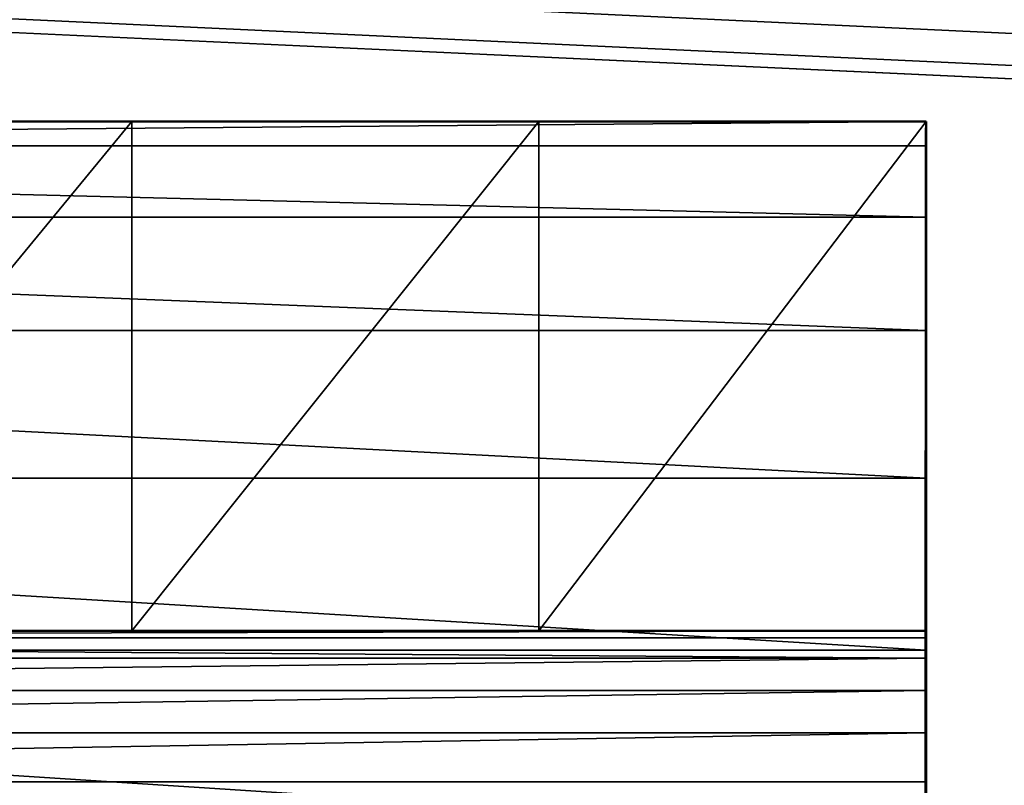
# Model space of a CAD drawing. Header units: millimetres. Extents: x 0 to 359, y -334 to 1.
# Tile 51 of 216: x 56.7 to 61.53, y -284.76 to -281. Entities that reach past the tile are written whole.
import ezdxf

# ---------------------------------------------------------------- set-up
doc = ezdxf.new("R2010")
doc.units = ezdxf.units.MM
doc.header["$MEASUREMENT"] = 0
doc.layers.add('0 Misc', color=7, linetype='Continuous', lineweight=35)
doc.layers.add('10 Raster Images', color=7, linetype='Continuous', lineweight=35)

msp = doc.modelspace()

# ---------------------------------------------------------------- linework, layer by layer
at = {"layer": '0 Misc', "color": 160, "linetype": 'Continuous', "lineweight": 25}
for p, q in [((347, -294.5, 320), (45.25, -280.299, 320)), ((347, -294.5, 320), (44.8882, -280.4489, 320)), ((347, -294.5, 320), (44.5, -280.5, 320)), ((61.1515, -281.5, 315.2661), (47.1507, -281.5, 300.0004)), ((61.1515, -281.5, 315.2661), (47.1515, -281.5, 315.2669)), ((59.2499, -281.5, 316.1067), (47.1515, -281.5, 315.2669)), ((59.2499, -281.5, 316.1067), (49.0532, -281.5, 316.1073)), ((57.2503, -281.5, 316.6763), (49.0532, -281.5, 316.1073)), ((57.2503, -281.5, 316.6763), (51.0529, -281.5, 316.6766)), ((61.1515, -281.5, 315.2661), (61.1505, -283.25, 296.9685)), ((61.1515, -281.5, 315.2661), (61.1505, -282.5251, 297.5247)), ((61.1515, -281.5, 315.2661), (61.1506, -281.9689, 298.2496)), ((61.1515, -281.5, 315.2661), (61.1506, -281.6193, 299.0937)), ((61.1507, -284.0341, 299.7408), (61.1505, -283.25, 296.9685)), ((61.1507, -284, 299.9996), (61.1505, -283.25, 296.9685)), ((61.1515, -284, 315.2661), (61.1505, -283.25, 296.9685)), ((47.1507, -284, 300.0004), (61.1515, -284, 315.2661)), ((47.1515, -284, 315.2669), (61.1515, -284, 315.2661)), ((47.1515, -284, 315.2669), (59.2499, -284, 316.1067)), ((49.0532, -284, 316.1073), (59.2499, -284, 316.1067)), ((49.0532, -284, 316.1073), (57.2503, -284, 316.6763)), ((51.0529, -284, 316.6766), (57.2503, -284, 316.6763)), ((61.1507, -284.0341, 299.7408), (61.1505, -284.0941, 296.6189)), ((61.1506, -285, 298.9996), (61.1505, -284.0941, 296.6189)), ((61.1506, -284.7412, 299.0337), (61.1505, -284.0941, 296.6189)), ((61.1506, -284.5, 299.1336), (61.1505, -284.0941, 296.6189)), ((61.1506, -284.2929, 299.2925), (61.1505, -284.0941, 296.6189)), ((61.1506, -284.134, 299.4996), (61.1505, -284.0941, 296.6189))]:
    msp.add_line(p, q, dxfattribs=at).dxf.unprotected_set("ltscale", 0)
at = {"layer": '0 Misc', "color": 160, "linetype": 'Continuous', "lineweight": 50}
for p, q in [((47.1507, -281.5, 300.0004), (61.1507, -281.5, 299.9996)), ((61.1507, -281.5, 299.9996), (61.1515, -281.5, 315.2661)), ((61.1515, -281.5, 315.2661), (61.1515, -284, 315.2661)), ((47.1507, -284, 300.0004), (61.1507, -284, 299.9996)), ((61.1515, -284, 315.2661), (61.1507, -284, 299.9996))]:
    msp.add_line(p, q, dxfattribs=at).dxf.unprotected_set("ltscale", 0)
at = {"layer": '0 Misc', "color": 160, "linetype": 'Continuous', "lineweight": 50, "extrusion": (0, 1, 0)}
msp.add_arc((-54.1508, 302, -281.5), 15, 62.18505, 117.82133, dxfattribs=at).dxf.unprotected_set("ltscale", 0)
at = {"layer": '0 Misc', "color": 160, "linetype": 'Continuous', "lineweight": 50, "extrusion": (1, 0, -0.000681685)}
msp.add_arc((-285, 300.0412, 60.9461), 3.5, 270, 0, dxfattribs=at).dxf.unprotected_set("ltscale", 0)
at = {"layer": '0 Misc', "color": 160, "linetype": 'Continuous', "lineweight": 50, "extrusion": (0, -1, 0)}
msp.add_arc((54.1508, 302, 284), 15, 62.17867, 117.81495, dxfattribs=at).dxf.unprotected_set("ltscale", 0)
at = {"layer": '0 Misc', "color": 160, "linetype": 'Continuous', "lineweight": 50, "extrusion": (-1, 0, 5.56478e-05)}
msp.add_arc((285, 300.003, -61.134), 1, 180, 270, dxfattribs=at).dxf.unprotected_set("ltscale", 0)
at = {"layer": '0 Misc', "color": 7, "lineweight": 25}
for points, invisible_edges in [([(347, -294.5, 13), (12, -0.5, 13), (12, -294.5, 13)], 1), ([(347, -294.5, 13), (347, -0.5, 13), (12, -0.5, 13)], 12), ([(347, -0.5, 1), (12, -294.5, 1), (12, -0.5, 1)], 1), ([(347, -0.5, 1), (347, -294.5, 1), (12, -294.5, 1)], 12), ([(347, -294.5, 332), (12, -0.5, 332), (12, -294.5, 332)], 1), ([(347, -294.5, 332), (347, -0.5, 332), (12, -0.5, 332)], 12)]:
    msp.add_3dface(points, dxfattribs=dict(at, invisible_edges=invisible_edges))
for points in [[(347, -294.5, 320), (45.5607, -280.0607, 320), (45.799, -279.75, 320)], [(347, -294.5, 320), (45.799, -279.75, 320), (64.5, -280.5, 320)], [(347, -294.5, 320), (45.25, -280.299, 320), (45.5607, -280.0607, 320)], [(347, -294.5, 320), (44.8882, -280.4489, 320), (45.25, -280.299, 320)], [(347, -294.5, 320), (44.5, -280.5, 320), (44.8882, -280.4489, 320)], [(12, -294.5, 320), (44.5, -280.5, 320), (347, -294.5, 320)], [(61.1507, -281.5, 299.9996), (61.1506, -281.6193, 299.0937), (47.1506, -281.6193, 299.0945)], [(61.1507, -281.5, 299.9996), (47.1506, -281.6193, 299.0945), (47.1507, -281.5, 300.0004)], [(47.1507, -281.5, 300.0004), (61.1515, -281.5, 315.2661), (61.1507, -281.5, 299.9996)], [(61.1515, -281.5, 315.2661), (47.1507, -281.5, 300.0004), (47.1515, -281.5, 315.2669)], [(61.1515, -281.5, 315.2661), (47.1515, -281.5, 315.2669), (59.2499, -281.5, 316.1067)], [(59.2499, -281.5, 316.1067), (47.1515, -281.5, 315.2669), (49.0532, -281.5, 316.1073)], [(59.2499, -281.5, 316.1067), (49.0532, -281.5, 316.1073), (57.2503, -281.5, 316.6763)], [(57.2503, -281.5, 316.6763), (49.0532, -281.5, 316.1073), (51.0529, -281.5, 316.6766)], [(57.2503, -281.5, 316.6763), (51.0529, -281.5, 316.6766), (55.1912, -281.5, 316.9639)], [(57.2503, -284, 316.6763), (57.2503, -281.5, 316.6763), (55.1912, -284, 316.9639)], [(55.1912, -284, 316.9639), (57.2503, -281.5, 316.6763), (55.1912, -281.5, 316.9639)], [(59.2499, -284, 316.1067), (59.2499, -281.5, 316.1067), (57.2503, -284, 316.6763)], [(57.2503, -284, 316.6763), (59.2499, -281.5, 316.1067), (57.2503, -281.5, 316.6763)], [(61.1515, -284, 315.2661), (61.1515, -281.5, 315.2661), (59.2499, -284, 316.1067)], [(59.2499, -284, 316.1067), (61.1515, -281.5, 315.2661), (59.2499, -281.5, 316.1067)], [(61.1515, -284, 315.2661), (61.1505, -283.25, 296.9685), (61.1515, -281.5, 315.2661)], [(61.1515, -281.5, 315.2661), (61.1505, -283.25, 296.9685), (61.1505, -282.5251, 297.5247)], [(61.1515, -281.5, 315.2661), (61.1505, -282.5251, 297.5247), (61.1506, -281.9689, 298.2496)], [(61.1515, -281.5, 315.2661), (61.1506, -281.9689, 298.2496), (61.1506, -281.6193, 299.0937)], [(61.1515, -281.5, 315.2661), (61.1506, -281.6193, 299.0937), (61.1507, -281.5, 299.9996)], [(47.1506, -281.6193, 299.0945), (61.1506, -281.9689, 298.2496), (47.1506, -281.9689, 298.2504)], [(47.1506, -281.6193, 299.0945), (61.1506, -281.6193, 299.0937), (61.1506, -281.9689, 298.2496)], [(47.1506, -281.9689, 298.2504), (61.1505, -282.5251, 297.5247), (47.1505, -282.5251, 297.5255)], [(47.1506, -281.9689, 298.2504), (61.1506, -281.9689, 298.2496), (61.1505, -282.5251, 297.5247)], [(47.1505, -282.5251, 297.5255), (61.1505, -283.25, 296.9685), (47.1505, -283.25, 296.9693)], [(47.1505, -282.5251, 297.5255), (61.1505, -282.5251, 297.5247), (61.1505, -283.25, 296.9685)], [(47.1505, -283.25, 296.9693), (61.1505, -284.0941, 296.6189), (47.1505, -284.0941, 296.6196)], [(47.1505, -283.25, 296.9693), (61.1505, -283.25, 296.9685), (61.1505, -284.0941, 296.6189)], [(61.1507, -284.0341, 299.7408), (61.1505, -284.0941, 296.6189), (61.1505, -283.25, 296.9685)], [(61.1507, -284.0341, 299.7408), (61.1505, -283.25, 296.9685), (61.1507, -284, 299.9996)], [(61.1507, -284, 299.9996), (61.1505, -283.25, 296.9685), (61.1515, -284, 315.2661)], [(47.1506, -284.134, 299.5004), (61.1506, -284.134, 299.4996), (47.1507, -284.0341, 299.7416)], [(61.1507, -284, 299.9996), (47.1507, -284, 300.0004), (47.1507, -284.0341, 299.7416)], [(61.1507, -284.0341, 299.7408), (61.1507, -284, 299.9996), (47.1507, -284.0341, 299.7416)], [(61.1515, -284, 315.2661), (47.1507, -284, 300.0004), (61.1507, -284, 299.9996)], [(47.1507, -284, 300.0004), (61.1515, -284, 315.2661), (47.1515, -284, 315.2669)], [(61.1506, -284.134, 299.4996), (61.1507, -284.0341, 299.7408), (47.1507, -284.0341, 299.7416)], [(47.1515, -284, 315.2669), (61.1515, -284, 315.2661), (59.2499, -284, 316.1067)], [(47.1515, -284, 315.2669), (59.2499, -284, 316.1067), (49.0532, -284, 316.1073)], [(49.0532, -284, 316.1073), (59.2499, -284, 316.1067), (57.2503, -284, 316.6763)], [(49.0532, -284, 316.1073), (57.2503, -284, 316.6763), (51.0529, -284, 316.6766)], [(51.0529, -284, 316.6766), (57.2503, -284, 316.6763), (55.1912, -284, 316.9639)], [(61.1506, -284.134, 299.4996), (61.1505, -284.0941, 296.6189), (61.1507, -284.0341, 299.7408)], [(61.1505, -285, 296.4996), (47.1505, -285, 296.5004), (47.1505, -284.0941, 296.6196)], [(61.1505, -284.0941, 296.6189), (61.1505, -285, 296.4996), (47.1505, -284.0941, 296.6196)], [(47.1506, -284.134, 299.5004), (47.1506, -284.2929, 299.2933), (61.1506, -284.134, 299.4996)], [(61.1506, -284.134, 299.4996), (47.1506, -284.2929, 299.2933), (61.1506, -284.2929, 299.2925)], [(61.1506, -285, 298.9996), (61.1505, -285, 296.4996), (61.1505, -284.0941, 296.6189)], [(61.1506, -285, 298.9996), (61.1505, -284.0941, 296.6189), (61.1506, -284.7412, 299.0337)], [(61.1506, -284.7412, 299.0337), (61.1505, -284.0941, 296.6189), (61.1506, -284.5, 299.1336)], [(61.1506, -284.5, 299.1336), (61.1505, -284.0941, 296.6189), (61.1506, -284.2929, 299.2925)], [(61.1506, -284.2929, 299.2925), (61.1505, -284.0941, 296.6189), (61.1506, -284.134, 299.4996)], [(61.1506, -284.2929, 299.2925), (47.1506, -284.2929, 299.2933), (47.1506, -284.5, 299.1344)], [(61.1506, -284.5, 299.1336), (61.1506, -284.2929, 299.2925), (47.1506, -284.5, 299.1344)], [(47.1506, -284.7412, 299.0345), (61.1506, -284.5, 299.1336), (47.1506, -284.5, 299.1344)], [(47.1506, -284.7412, 299.0345), (61.1506, -284.7412, 299.0337), (61.1506, -284.5, 299.1336)], [(61.1506, -285, 298.9996), (61.1506, -284.7412, 299.0337), (47.1506, -284.7412, 299.0345)], [(61.1506, -285, 298.9996), (47.1506, -284.7412, 299.0345), (47.1506, -285, 299.0004)]]:
    msp.add_3dface(points, dxfattribs=at)
at = {"layer": '10 Raster Images', "color": 160, "linetype": 'Continuous', "lineweight": 25}
for p, q in [((47.1507, -281.5, 300.0004), (61.1507, -281.5, 299.9996)), ((57.2503, -281.5, 316.6763), (55.1912, -281.5, 316.9639)), ((59.2499, -281.5, 316.1067), (57.2503, -281.5, 316.6763)), ((61.1515, -281.5, 315.2661), (59.2499, -281.5, 316.1067)), ((61.1507, -281.5, 299.9996), (61.1506, -281.6193, 299.0937)), ((61.1515, -281.5, 315.2661), (61.1507, -281.5, 299.9996)), ((61.1507, -281.5, 299.9996), (61.1515, -281.5, 315.2661)), ((61.1515, -284, 315.2661), (61.1515, -281.5, 315.2661)), ((61.1506, -281.6193, 299.0937), (61.1506, -281.9689, 298.2496)), ((61.1506, -281.9689, 298.2496), (61.1505, -282.5251, 297.5247)), ((61.1505, -282.5251, 297.5247), (61.1505, -283.25, 296.9685)), ((61.1505, -283.25, 296.9685), (61.1505, -284.0941, 296.6189)), ((61.1507, -284, 299.9996), (47.1507, -284, 300.0004)), ((55.1912, -284, 316.9639), (57.2503, -284, 316.6763)), ((57.2503, -284, 316.6763), (59.2499, -284, 316.1067)), ((59.2499, -284, 316.1067), (61.1515, -284, 315.2661)), ((61.1506, -284.134, 299.4996), (61.1507, -284.0341, 299.7408)), ((61.1515, -284, 315.2661), (61.1507, -284, 299.9996)), ((61.1507, -284.0341, 299.7408), (61.1507, -284, 299.9996)), ((61.1507, -284, 299.9996), (61.1515, -284, 315.2661)), ((61.1505, -284.0941, 296.6189), (61.1505, -285, 296.4996)), ((61.1506, -284.2929, 299.2925), (61.1506, -284.134, 299.4996)), ((61.1506, -284.5, 299.1336), (61.1506, -284.2929, 299.2925)), ((61.1506, -284.7412, 299.0337), (61.1506, -284.5, 299.1336)), ((61.1506, -285, 298.9996), (61.1506, -284.7412, 299.0337))]:
    msp.add_line(p, q, dxfattribs=at).dxf.unprotected_set("ltscale", 0)

doc.saveas('drawing.dxf')
